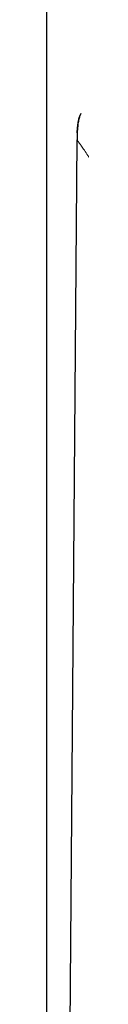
# Model space of a CAD drawing. Header units: millimetres. Extents: x 8 to 2230, y 12 to 2204.
# Tile 150 of 162: x 1592.58 to 1593.96, y 1818.35 to 1858.11. Entities that reach past the tile are written whole.
import ezdxf

# ---------------------------------------------------------------- set-up
doc = ezdxf.new("R2010")
doc.units = ezdxf.units.MM

msp = doc.modelspace()

# ---------------------------------------------------------------- linework, layer by layer
at = {"color": 7, "linetype": 'Continuous', "lineweight": 30}
for p, q in [((1592.577, 1713.841), (1592.577, 2041.512)), ((1593.905, 1854.212), (1593.961, 1854.344)), ((1593.902, 1854.199), (1593.901, 1854.196)), ((1593.902, 1854.199), (1593.901, 1854.196)), ((1592.663, 1711.306), (1593.801, 1853.257))]:
    msp.add_line(p, q, dxfattribs=at)
at = {"color": 252, "linetype": 'Continuous', "lineweight": 0}
msp.add_line((1593.901, 1854.196), (1593.905, 1854.212), dxfattribs=at)
at = {"color": 7, "linetype": 'Continuous', "lineweight": 30}
for points, knots in [([(1593.901, 1854.196), (1593.899, 1854.19), (1593.873, 1854.128), (1593.847, 1854), (1593.814, 1853.786), (1593.803, 1853.537), (1593.802, 1853.35), (1593.801, 1853.257)], [0, 0, 0, 0, 0.021637, 0.213665, 0.409275, 0.706413, 1, 1, 1, 1]), ([(1593.805, 1853.539), (1593.805, 1853.541), (1593.806, 1853.638), (1593.817, 1853.8), (1593.847, 1854.019), (1593.883, 1854.139), (1593.901, 1854.196)], [0, 0, 0, 0, 0.007772, 0.438372, 0.7299, 1, 1, 1, 1])]:
    msp.add_open_spline(points, degree=3, knots=knots, dxfattribs=at)
at = {"color": 252, "linetype": 'Continuous', "lineweight": 0}
for points, knots in [([(1609.649, 1830.361), (1609.197, 1831.014), (1608.293, 1832.32), (1606.938, 1834.277), (1605.585, 1836.231), (1604.333, 1838.04), (1603.182, 1839.703), (1602.133, 1841.219), (1601.092, 1842.723), (1600.147, 1844.089), (1599.297, 1845.316), (1598.543, 1846.405), (1597.868, 1847.38), (1597.273, 1848.241), (1596.753, 1848.992), (1596.255, 1849.712), (1595.783, 1850.393), (1595.346, 1851.025), (1594.993, 1851.535), (1594.715, 1851.936), (1594.501, 1852.245), (1594.314, 1852.516), (1594.155, 1852.745), (1594.025, 1852.933), (1593.908, 1853.102), (1593.819, 1853.232), (1593.807, 1853.249), (1593.801, 1853.257)], [0, 0, 0, 0, 0.069861, 0.139715, 0.209581, 0.279454, 0.334351, 0.389257, 0.444167, 0.499066, 0.540656, 0.582254, 0.62386, 0.655076, 0.686314, 0.717554, 0.74882, 0.780178, 0.811574, 0.832486, 0.853368, 0.874231, 0.895102, 0.916003, 0.936943, 0.968426, 1, 1, 1, 1]), ([(1593.819, 1853.232), (1593.81, 1853.245), (1593.801, 1853.258), (1593.801, 1853.257), (1593.801, 1853.257)], [0, 0, 0, 0, 0.968851, 1, 1, 1, 1])]:
    msp.add_open_spline(points, degree=3, knots=knots, dxfattribs=at)

doc.saveas('drawing.dxf')
